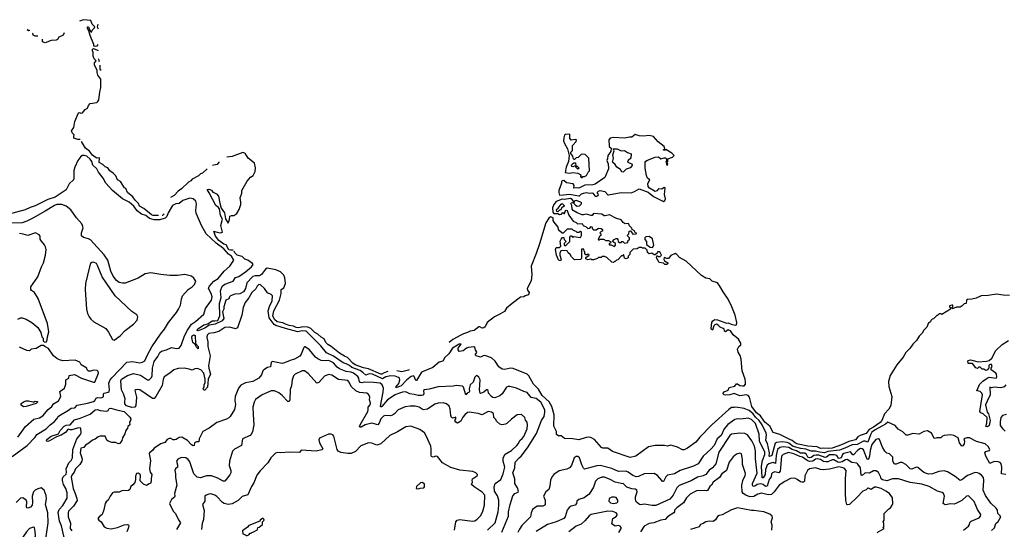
# Model space of a CAD drawing. Extents: x 1863118 to 1989590, y 394482 to 532474.
# Tile 214 of 215: x 1952957 to 1964808, y 514565 to 520702. Entities that reach past the tile are written whole.
import ezdxf

# ---------------------------------------------------------------- set-up
doc = ezdxf.new("R2010")
doc.units = 0

msp = doc.modelspace()

# ---------------------------------------------------------------- linework, layer by layer
at = {"layer": '0CON20XD'}
for points in [[(1953896, 520405), (1953885, 520382), (1953865, 520378), (1953850, 520385), (1953848, 520405), (1953805, 520511), (1953789, 520569), (1953774, 520595), (1953775, 520617), (1953785, 520616), (1953801, 520571), (1953814, 520554), (1953823, 520553), (1953829, 520575), (1953856, 520605), (1953860, 520615), (1953829, 520649), (1953815, 520693), (1953725, 520702), (1953678, 520683)], [(1953896, 520650), (1953890, 520615), (1953900, 520593)], [(1953081, 520572), (1953065, 520569), (1953050, 520575), (1953059, 520590)], [(1953175, 520503), (1953145, 520503), (1953119, 520515), (1953116, 520535), (1953119, 520543)], [(1953493, 520543), (1953480, 520515), (1953430, 520490), (1953411, 520465), (1953395, 520455), (1953335, 520451), (1953265, 520424), (1953232, 520435), (1953232, 520468)], [(1953683, 519261), (1953672, 519258), (1953655, 519260), (1953609, 519275), (1953607, 519297), (1953611, 519315), (1953588, 519338), (1953581, 519365), (1953608, 519402), (1953619, 519475), (1953665, 519581), (1953675, 519586), (1953695, 519576), (1953715, 519581), (1953745, 519621), (1953772, 519638), (1953785, 519669), (1953805, 519693), (1953885, 519706), (1953898, 519715), (1953910, 519735), (1953920, 519830), (1953932, 519885), (1953933, 519985), (1953898, 520035), (1953889, 520065), (1953889, 520095), (1953858, 520155), (1953859, 520181), (1953878, 520205), (1953852, 520232), (1953841, 520261), (1953841, 520305), (1953832, 520325), (1953832, 520348), (1953845, 520354), (1953895, 520335), (1953903, 520329)], [(1953908, 520229), (1953906, 520225), (1953913, 520200)], [(1953921, 520153), (1953922, 520105), (1953936, 520093)], [(1960705, 518514), (1960720, 518525), (1960731, 518545), (1960719, 518595), (1960725, 518677), (1960715, 518682), (1960685, 518661), (1960645, 518665), (1960625, 518642), (1960605, 518634), (1960537, 518675), (1960520, 518695), (1960519, 518731), (1960540, 518775), (1960515, 518794), (1960500, 518825), (1960484, 518915), (1960485, 518985), (1960495, 519000), (1960515, 519012), (1960605, 519046), (1960645, 519051), (1960675, 519027), (1960715, 519039), (1960728, 519038), (1960739, 519029), (1960740, 519005), (1960732, 518985), (1960740, 518975), (1960740, 518955), (1960755, 518950), (1960760, 518965), (1960750, 518975), (1960750, 518985), (1960760, 518995), (1960760, 519025), (1960815, 519047), (1960833, 519065), (1960807, 519095), (1960735, 519138), (1960725, 519130), (1960705, 519130), (1960705, 519140), (1960715, 519140), (1960722, 519148), (1960715, 519173), (1960642, 519232), (1960585, 519294), (1960535, 519306), (1960465, 519300), (1960412, 519302), (1960365, 519319), (1960325, 519286), (1960295, 519289), (1960235, 519276), (1960105, 519284), (1960065, 519275), (1960048, 519255), (1960050, 519185), (1960053, 519175), (1960077, 519155), (1960072, 519115), (1960037, 519065), (1960033, 519025), (1960024, 519005), (1960038, 518965), (1960044, 518905), (1959998, 518802), (1959885, 518723), (1959855, 518715), (1959761, 518709), (1959685, 518674), (1959655, 518679), (1959625, 518674), (1959630, 518705), (1959617, 518727), (1959538, 518738), (1959507, 518767), (1959485, 518762), (1959478, 518755), (1959480, 518735), (1959446, 518645), (1959445, 518620), (1959455, 518588), (1959504, 518594), (1959575, 518602), (1959685, 518579), (1959695, 518580), (1959720, 518605), (1959742, 518615), (1959775, 518620), (1959815, 518611), (1959843, 518617), (1959855, 518614), (1959881, 518581), (1959895, 518574), (1959920, 518585), (1959923, 518595), (1959911, 518615), (1959911, 518625), (1959923, 518637), (1959945, 518644), (1960000, 518635), (1960034, 518594), (1960045, 518593), (1960195, 518620), (1960315, 518619), (1960358, 518632), (1960415, 518667), (1960520, 518625), (1960585, 518573), (1960705, 518514)], [(1959715, 518802), (1959725, 518803), (1959735, 518812), (1959756, 518814), (1959780, 518825), (1959800, 518865), (1959817, 518883), (1959806, 519036), (1959765, 519080), (1959725, 519082), (1959715, 519080), (1959678, 519042), (1959655, 519038), (1959635, 519018), (1959625, 519018), (1959617, 519035), (1959615, 519060), (1959592, 519092), (1959590, 519105), (1959610, 519125), (1959610, 519185), (1959656, 519235), (1959660, 519255), (1959645, 519259), (1959595, 519250), (1959577, 519275), (1959580, 519325), (1959525, 519318), (1959515, 519310), (1959505, 519280), (1959504, 519245), (1959515, 519212), (1959551, 519145), (1959572, 519065), (1959561, 518995), (1959533, 518925), (1959521, 518861), (1959575, 518853), (1959615, 518860), (1959675, 518852), (1959710, 518835), (1959708, 518815), (1959715, 518802)], [(1954628, 518344), (1954625, 518344), (1954565, 518344), (1954545, 518351), (1954450, 518430), (1954401, 518455), (1954388, 518488), (1954345, 518528), (1954317, 518567), (1954255, 518621), (1954235, 518669), (1954219, 518679), (1954171, 518755), (1954135, 518775), (1954115, 518821), (1954082, 518855), (1954041, 518881), (1954019, 518919), (1953985, 518932), (1953957, 518957), (1953914, 518984), (1953918, 519038), (1953885, 519036), (1953865, 519047), (1953835, 519072), (1953799, 519119), (1953749, 519155), (1953703, 519234)], [(1954221, 516105), (1954225, 516136), (1954208, 516195), (1954182, 516245), (1954174, 516354), (1954183, 516375), (1954255, 516419), (1954325, 516443), (1954411, 516421), (1954495, 516364), (1954515, 516364), (1954542, 516395), (1954550, 516415), (1954557, 516505), (1954574, 516586), (1954620, 516645), (1954644, 516696), (1954665, 516711), (1954725, 516727), (1954785, 516753), (1954846, 516744), (1954875, 516748), (1954900, 516780), (1954942, 516895), (1954975, 516963), (1955025, 517035), (1955073, 517067), (1955174, 517156), (1955193, 517225), (1955267, 517325), (1955274, 517366), (1955262, 517405), (1955230, 517465), (1955239, 517491), (1955295, 517555), (1955345, 517586), (1955420, 517675), (1955486, 517734), (1955534, 517805), (1955507, 517855), (1955470, 517880), (1955415, 517942), (1955320, 518010), (1955200, 518125), (1955144, 518224), (1955081, 518371), (1955076, 518405), (1955085, 518485), (1955076, 518515), (1955045, 518543), (1955005, 518552), (1954922, 518525), (1954875, 518487), (1954835, 518484), (1954795, 518463), (1954745, 518378), (1954729, 518331), (1954708, 518312), (1954645, 518290), (1954575, 518291), (1954518, 518308), (1954475, 518345), (1954425, 518361), (1954370, 518400), (1954330, 518455), (1954275, 518505), (1954193, 518543), (1954074, 518644), (1953994, 518735), (1953963, 518795), (1953906, 518866), (1953884, 518905), (1953839, 518949), (1953827, 518995), (1953805, 519021), (1953765, 519057), (1953735, 519067), (1953715, 519067), (1953695, 519054), (1953658, 519005), (1953620, 518925), (1953610, 518885), (1953609, 518795), (1953604, 518775), (1953552, 518725), (1953515, 518655), (1953385, 518566), (1953295, 518535), (1953145, 518459), (1953085, 518442), (1953024, 518414), (1952815, 518355)], [(1955528, 517928), (1955494, 517926), (1955475, 517931), (1955441, 517991), (1955415, 517998), (1955355, 518042), (1955314, 518095), (1955292, 518155), (1955316, 518146), (1955375, 518134), (1955397, 518143), (1955379, 518225), (1955398, 518298), (1955374, 518344), (1955360, 518425), (1955346, 518446), (1955316, 518466), (1955239, 518619), (1955212, 518658), (1955235, 518660), (1955265, 518648), (1955280, 518625), (1955295, 518622), (1955325, 518603), (1955349, 518575), (1955364, 518494), (1955383, 518433), (1955422, 518375), (1955436, 518305), (1955465, 518250), (1955482, 518295), (1955488, 518335), (1955505, 518343), (1955535, 518343), (1955572, 518368), (1955599, 518415), (1955618, 518475), (1955620, 518505), (1955612, 518555), (1955629, 518615), (1955630, 518645), (1955695, 518758), (1955735, 518806), (1955766, 518825), (1955791, 518875), (1955797, 518917), (1955783, 518973), (1955706, 519036), (1955676, 519085), (1955665, 519095), (1955642, 519102), (1955515, 519056), (1955451, 519048)], [(1960215, 518865), (1960205, 518871), (1960187, 518897), (1960145, 518928), (1960125, 518957), (1960094, 518985), (1960103, 519035), (1960095, 519076), (1960114, 519124), (1960102, 519148), (1960148, 519145), (1960195, 519124), (1960235, 519126), (1960272, 519102), (1960316, 519085), (1960314, 519035), (1960281, 519005), (1960272, 518985), (1960325, 518968), (1960327, 518945), (1960305, 518919), (1960258, 518902), (1960225, 518868), (1960215, 518865)], [(1955355, 518990), (1955353, 518985), (1955335, 518959), (1955295, 518951), (1955279, 518945)], [(1959675, 518900), (1959650, 518925), (1959650, 518940), (1959635, 518940), (1959615, 518930), (1959602, 518935), (1959598, 518945), (1959605, 518962), (1959625, 518978), (1959648, 518978), (1959650, 518940), (1959668, 518938), (1959690, 518915), (1959675, 518900)], [(1955214, 518905), (1955156, 518854), (1955135, 518847), (1955109, 518821), (1955035, 518783), (1955018, 518762), (1954987, 518745), (1954904, 518666), (1954863, 518637), (1954815, 518585), (1954771, 518561)], [(1952865, 515443), (1953049, 515575), (1953144, 515676), (1953162, 515705), (1953275, 515774), (1953322, 515825), (1953376, 515864), (1953405, 515895), (1953420, 515925), (1953435, 515935), (1953545, 516000), (1953575, 516025), (1953621, 516029), (1953648, 516062), (1953775, 516085), (1953845, 516105), (1953862, 516115), (1953878, 516145), (1953895, 516154), (1953935, 516150), (1953959, 516155), (1953967, 516165), (1953964, 516195), (1953972, 516205), (1954023, 516215), (1954036, 516225), (1954040, 516245), (1954032, 516325), (1954045, 516365), (1954065, 516389), (1954245, 516578), (1954315, 516585), (1954405, 516569), (1954435, 516578), (1954465, 516595), (1954494, 516666), (1954548, 516762), (1954651, 516915), (1954699, 516975), (1954747, 517055), (1954845, 517176), (1954870, 517215), (1954891, 517265), (1954903, 517337), (1954918, 517375), (1954986, 517455), (1955035, 517484), (1955062, 517515), (1955076, 517555), (1955055, 517591), (1955025, 517612), (1954945, 517632), (1954855, 517622), (1954765, 517620), (1954655, 517632), (1954535, 517655), (1954468, 517642), (1954385, 517588), (1954225, 517531), (1954195, 517528), (1954155, 517539), (1954121, 517561), (1954082, 517615), (1954054, 517675), (1954016, 517805), (1953975, 517872), (1953810, 518050), (1953785, 518065), (1953725, 518078), (1953701, 518101), (1953702, 518135), (1953720, 518195), (1953715, 518225), (1953705, 518245), (1953642, 518315), (1953574, 518414), (1953515, 518457), (1953465, 518478), (1953405, 518475), (1953375, 518466), (1953265, 518396), (1953117, 518313), (1953045, 518275), (1952985, 518255), (1952795, 518250)], [(1960115, 517970), (1960130, 517985), (1960127, 518007), (1960092, 518032), (1960114, 518056), (1960135, 518068), (1960147, 518067), (1960158, 518055), (1960162, 518032), (1960175, 518020), (1960195, 518020), (1960205, 518030), (1960215, 518030), (1960235, 518010), (1960256, 518014), (1960275, 518020), (1960282, 518048), (1960297, 518053), (1960297, 518077), (1960270, 518105), (1960287, 518123), (1960294, 518156), (1960308, 518158), (1960335, 518120), (1960378, 518122), (1960380, 518135), (1960362, 518142), (1960355, 518160), (1960330, 518175), (1960325, 518190), (1960295, 518220), (1960286, 518246), (1960245, 518242), (1960220, 518260), (1960195, 518290), (1960132, 518312), (1960055, 518354), (1960005, 518339), (1959992, 518342), (1959965, 518362), (1959865, 518370), (1959846, 518345), (1959835, 518344), (1959775, 518361), (1959745, 518351), (1959727, 518353), (1959665, 518376), (1959619, 518405), (1959605, 518422), (1959601, 518465), (1959591, 518489), (1959595, 518496), (1959618, 518502), (1959622, 518515), (1959608, 518538), (1959585, 518548), (1959515, 518537), (1959485, 518542), (1959415, 518513), (1959385, 518476), (1959371, 518435), (1959373, 518383), (1959385, 518370), (1959435, 518370), (1959455, 518357), (1959479, 518361), (1959495, 518380), (1959505, 518370), (1959515, 518370), (1959526, 518404), (1959535, 518410), (1959546, 518405), (1959568, 518348), (1959617, 518277), (1959655, 518260), (1959670, 518245), (1959727, 518247), (1959740, 518225), (1959775, 518208), (1959797, 518187), (1959818, 518192), (1959835, 518210), (1959845, 518208), (1959852, 518182), (1959865, 518170), (1959897, 518173), (1959925, 518192), (1959955, 518188), (1959970, 518175), (1959970, 518155), (1959955, 518150), (1959940, 518135), (1959950, 518125), (1959950, 518105), (1959932, 518088), (1959930, 518075), (1959920, 518065), (1959922, 518052), (1959935, 518050), (1959945, 518060), (1959985, 518060), (1960013, 518043), (1960045, 518042), (1960070, 518025), (1960068, 518012), (1960050, 518005), (1960052, 517992), (1960075, 517990), (1960115, 517970)], [(1959435, 518390), (1959422, 518392), (1959418, 518415), (1959439, 518431), (1959475, 518482), (1959485, 518487), (1959495, 518482), (1959512, 518465), (1959512, 518455), (1959484, 518436), (1959465, 518410), (1959455, 518410), (1959435, 518390)], [(1959665, 518458), (1959695, 518462), (1959717, 518483), (1959718, 518495), (1959710, 518505), (1959655, 518523), (1959630, 518515), (1959628, 518488), (1959647, 518467), (1959665, 518458)], [(1954695, 518365), (1954689, 518358), (1954675, 518343), (1954672, 518343)], [(1962108, 515708), (1962025, 515732), (1961987, 515807), (1961925, 515856), (1961873, 515933), (1961825, 515967), (1961771, 516045), (1961741, 516155), (1961725, 516177), (1961705, 516183), (1961625, 516174), (1961555, 516201), (1961505, 516185), (1961455, 516180), (1961435, 516184), (1961424, 516195), (1961424, 516206), (1961435, 516220), (1961485, 516240), (1961495, 516272), (1961563, 516287), (1961585, 516318), (1961595, 516318), (1961623, 516297), (1961655, 516291), (1961675, 516294), (1961691, 516315), (1961694, 516335), (1961687, 516375), (1961654, 516474), (1961641, 516615), (1961628, 516658), (1961605, 516697), (1961596, 516735), (1961613, 516765), (1961636, 516785), (1961636, 516805), (1961609, 516855), (1961546, 516906), (1961513, 516955), (1961484, 516966), (1961453, 516943), (1961442, 516952), (1961436, 516975), (1961426, 516985), (1961388, 516998), (1961364, 517025), (1961345, 517037), (1961322, 517028), (1961311, 517015), (1961295, 516962), (1961285, 516970), (1961281, 516985), (1961287, 517055), (1961301, 517075), (1961325, 517090), (1961355, 517089), (1961465, 517048), (1961485, 517052), (1961520, 517035), (1961567, 517023), (1961584, 517026), (1961590, 517055), (1961569, 517145), (1961530, 517245), (1961485, 517335), (1961423, 517423), (1961385, 517494), (1961355, 517532), (1961293, 517555), (1961265, 517583), (1961215, 517590), (1961163, 517623), (1960979, 517795), (1960898, 517838), (1960865, 517876), (1960845, 517887), (1960795, 517863), (1960765, 517828), (1960747, 517827), (1960715, 517840), (1960710, 517815), (1960717, 517797), (1960758, 517775), (1960758, 517765), (1960745, 517753), (1960723, 517753), (1960705, 517770), (1960655, 517780), (1960620, 517835), (1960625, 517860), (1960635, 517860), (1960645, 517850), (1960665, 517850), (1960680, 517865), (1960660, 517905), (1960632, 517908), (1960628, 517892), (1960605, 517870), (1960595, 517870), (1960565, 517890), (1960535, 517882), (1960515, 517900), (1960510, 517925), (1960485, 517950), (1960455, 517950), (1960445, 517958), (1960415, 517958), (1960387, 517943), (1960342, 517938), (1960302, 517898), (1960300, 517875), (1960280, 517855), (1960280, 517835), (1960255, 517822), (1960235, 517832), (1960230, 517870), (1960225, 517870), (1960215, 517860), (1960202, 517858), (1960158, 517812), (1960142, 517808), (1960125, 517790), (1960115, 517790), (1960105, 517780), (1960083, 517783), (1960025, 517840), (1959995, 517852), (1959968, 517852), (1959955, 517840), (1959925, 517840), (1959912, 517828), (1959865, 517810), (1959845, 517810), (1959835, 517820), (1959828, 517818), (1959795, 517812), (1959772, 517822), (1959772, 517838), (1959810, 517865), (1959795, 517880), (1959785, 517870), (1959772, 517872), (1959760, 517885), (1959760, 517905), (1959750, 517915), (1959748, 517938), (1959720, 517940), (1959720, 517825), (1959707, 517813), (1959635, 517811), (1959598, 517845), (1959583, 517873), (1959558, 517895), (1959548, 517918), (1959485, 517923), (1959471, 517919), (1959459, 517891), (1959459, 517865), (1959473, 517815), (1959465, 517800), (1959451, 517801), (1959441, 517811), (1959418, 517865), (1959404, 517936), (1959415, 517960), (1959452, 517958), (1959470, 517975), (1959462, 518035), (1959475, 518060), (1959492, 518078), (1959508, 518078), (1959510, 518055), (1959530, 518035), (1959528, 518022), (1959510, 518005), (1959512, 517992), (1959525, 517980), (1959578, 518032), (1959580, 518085), (1959592, 518098), (1959598, 518098), (1959615, 518080), (1959625, 518090), (1959705, 518080), (1959720, 518105), (1959720, 518145), (1959705, 518150), (1959685, 518140), (1959665, 518140), (1959655, 518150), (1959622, 518162), (1959605, 518180), (1959545, 518180), (1959498, 518132), (1959485, 518130), (1959455, 518158), (1959442, 518175), (1959440, 518205), (1959388, 518265), (1959378, 518285), (1959378, 518315), (1959345, 518330), (1959325, 518312), (1959291, 518255), (1959212, 518002), (1959175, 517885), (1959112, 517735), (1959122, 517635), (1959112, 517558), (1959065, 517465), (1959069, 517445), (1959088, 517415), (1959080, 517390), (1959042, 517378), (1959025, 517365), (1958985, 517359), (1958885, 517286), (1958815, 517228), (1958791, 517189), (1958735, 517155), (1958672, 517125), (1958582, 517055), (1958558, 517005), (1958545, 516991), (1958525, 516986), (1958495, 517004), (1958485, 517004), (1958429, 516961), (1958377, 516953), (1958346, 516934), (1958299, 516921), (1958267, 516903), (1958171, 516849), (1958127, 516814)], [(1952933, 517095), (1952965, 517110), (1952985, 517110), (1953034, 517094), (1953104, 517054), (1953177, 516995), (1953213, 516935), (1953224, 516884), (1953238, 516865), (1953240, 516835), (1953252, 516822), (1953275, 516820), (1953288, 516845), (1953290, 516885), (1953307, 516945), (1953291, 517045), (1953181, 517345), (1953135, 517418), (1953101, 517441), (1953092, 517455), (1953092, 517485), (1953177, 517605), (1953219, 517725), (1953244, 517775), (1953268, 517865), (1953274, 517934), (1953268, 517965), (1953255, 517990), (1953218, 518035), (1953205, 518060), (1953202, 518095), (1953193, 518113), (1953147, 518137), (1953055, 518105), (1952999, 518121), (1952955, 518126)], [(1960575, 517960), (1960588, 517985), (1960574, 518064), (1960535, 518090), (1960492, 518088), (1960480, 518075), (1960480, 518055), (1960502, 518032), (1960500, 517995), (1960545, 517962), (1960575, 517960)], [(1957390, 516465), (1957345, 516450), (1957315, 516432), (1957305, 516433), (1957155, 516497), (1957095, 516509), (1956995, 516545), (1956965, 516564), (1956902, 516635), (1956865, 516651), (1956805, 516686), (1956707, 516767), (1956665, 516790), (1956642, 516815), (1956620, 516860), (1956585, 516879), (1956546, 516916), (1956510, 516935), (1956463, 516983), (1956425, 516999), (1956365, 517003), (1956315, 516991), (1956285, 516994), (1956252, 517012), (1956200, 517020), (1956155, 517034), (1956125, 517052), (1956058, 517065), (1956025, 517093), (1956004, 517135), (1956014, 517195), (1956086, 517325), (1956103, 517405), (1956106, 517454), (1956138, 517475), (1956158, 517525), (1956150, 517595), (1956136, 517626), (1956098, 517665), (1956039, 517691), (1955935, 517710), (1955915, 517699), (1955869, 517635), (1955845, 517616), (1955792, 517618), (1955765, 517609), (1955692, 517535), (1955674, 517466), (1955650, 517425), (1955605, 517402), (1955545, 517395), (1955493, 517377), (1955481, 517365), (1955475, 517340), (1955439, 517325), (1955413, 517245), (1955413, 517215), (1955398, 517185), (1955413, 517105), (1955396, 517074), (1955308, 517035), (1955238, 517022), (1955185, 516986), (1955106, 516956), (1955095, 516960), (1955097, 516975), (1955175, 517027), (1955220, 517040), (1955275, 517075), (1955307, 517077), (1955341, 517079), (1955365, 517135), (1955363, 517285), (1955383, 517355), (1955375, 517435), (1955395, 517495), (1955425, 517517), (1955525, 517552), (1955554, 517596), (1955595, 517609), (1955673, 517665), (1955746, 517725), (1955766, 517754), (1955759, 517765), (1955705, 517805), (1955665, 517817), (1955635, 517849), (1955575, 517868), (1955548, 517895), (1955540, 517915)], [(1954095, 516842), (1954165, 516896), (1954225, 516959), (1954326, 517035), (1954370, 517085), (1954380, 517125), (1954367, 517147), (1954305, 517188), (1954108, 517375), (1953949, 517605), (1953895, 517743), (1953880, 517765), (1953845, 517784), (1953825, 517780), (1953811, 517765), (1953796, 517725), (1953749, 517525), (1953744, 517455), (1953763, 517215), (1953773, 517163), (1953792, 517125), (1953815, 517096), (1953850, 517065), (1953992, 516982), (1954028, 516938), (1954075, 516850), (1954095, 516842)], [(1964825, 515225), (1964775, 515235), (1964778, 515315), (1964768, 515355), (1964758, 515368), (1964735, 515377), (1964685, 515380), (1964635, 515359), (1964586, 515445), (1964572, 515485), (1964585, 515503), (1964630, 515515), (1964634, 515525), (1964615, 515561), (1964579, 515595), (1964475, 515624), (1964387, 515665), (1964355, 515668), (1964320, 515655), (1964330, 515625), (1964326, 515594), (1964309, 515571), (1964295, 515567), (1964269, 515605), (1964254, 515665), (1964201, 515695), (1964165, 515704), (1964085, 515696), (1964065, 515688), (1964045, 515668), (1963995, 515666), (1963975, 515658), (1963963, 515663), (1963930, 515725), (1963885, 515751), (1963841, 515745), (1963785, 515709), (1963705, 515721), (1963645, 515697), (1963627, 515697), (1963585, 515741), (1963532, 515772), (1963496, 515816), (1963405, 515856), (1963378, 515832), (1963252, 515765), (1963215, 515735), (1963197, 515703), (1963165, 515615), (1963135, 515626), (1963115, 515626), (1963035, 515587), (1962975, 515584), (1962888, 515542), (1962825, 515520), (1962685, 515502), (1962645, 515487), (1962585, 515493), (1962535, 515506), (1962485, 515506), (1962419, 515529), (1962358, 515538), (1962265, 515564), (1962215, 515603), (1962195, 515612), (1962135, 515619), (1962065, 515610), (1962049, 515601), (1962008, 515455), (1961983, 515443), (1961977, 515447), (1961981, 515485), (1961957, 515597), (1961939, 515635), (1961946, 515704), (1961941, 515725), (1961893, 515825), (1961856, 515876), (1961814, 515914), (1961785, 515956), (1961735, 515994), (1961675, 516019), (1961575, 516037), (1961555, 516031), (1961525, 516033), (1961491, 516009), (1961287, 515825), (1961144, 515676), (1961095, 515616), (1960995, 515541), (1960955, 515523), (1960935, 515521), (1960875, 515554), (1960822, 515572), (1960795, 515579), (1960755, 515566), (1960716, 515574), (1960606, 515576), (1960525, 515559), (1960373, 515445), (1960305, 515430), (1960093, 515503), (1960035, 515541), (1959975, 515544), (1959960, 515550), (1959876, 515646), (1959831, 515671), (1959805, 515676), (1959775, 515672), (1959685, 515641), (1959616, 515656), (1959515, 515657), (1959475, 515690), (1959455, 515692), (1959445, 515688), (1959420, 515705), (1959417, 515745), (1959387, 515807), (1959388, 515945), (1959361, 516045), (1959331, 516101), (1959247, 516177), (1959203, 516253), (1959142, 516315), (1959085, 516415), (1959065, 516434), (1958895, 516502), (1958864, 516506), (1958798, 516488), (1958764, 516494), (1958725, 516521), (1958679, 516589), (1958635, 516631), (1958555, 516658), (1958535, 516656), (1958505, 516640), (1958453, 516653), (1958441, 516665), (1958458, 516695), (1958456, 516705), (1958442, 516725), (1958436, 516756), (1958425, 516764), (1958358, 516755), (1958334, 516746), (1958295, 516714), (1958247, 516707), (1958233, 516725), (1958233, 516745), (1958270, 516795), (1958245, 516796), (1958165, 516745), (1958123, 516677), (1958076, 516634), (1958048, 516592), (1958005, 516577), (1957928, 516512), (1957795, 516458), (1957735, 516359), (1957725, 516358), (1957720, 516365), (1957705, 516407), (1957695, 516412), (1957668, 516405), (1957615, 516365), (1957547, 516295), (1957488, 516268), (1957484, 516275), (1957519, 516321), (1957534, 516364), (1957530, 516385), (1957516, 516395), (1957475, 516409), (1957423, 516413), (1957365, 516402), (1957325, 516378), (1957202, 516435), (1957165, 516438), (1957125, 516422), (1957089, 516455), (1957055, 516476), (1956955, 516513), (1956925, 516538), (1956887, 516557), (1956849, 516569), (1956735, 516649), (1956649, 516689), (1956581, 516775), (1956405, 516951), (1956355, 516956), (1956305, 516945), (1956155, 516982), (1956039, 517019), (1956021, 517031), (1955961, 517111), (1955948, 517195), (1955962, 517248), (1955995, 517315), (1956000, 517375), (1955985, 517392), (1955941, 517411), (1955902, 517465), (1955855, 517511), (1955835, 517512), (1955816, 517494), (1955800, 517460), (1955753, 517415), (1955717, 517353), (1955669, 517295), (1955645, 517235), (1955629, 517145), (1955580, 516990), (1955555, 516978), (1955485, 516998), (1955425, 516996), (1955352, 516948), (1955295, 516930), (1955235, 516922), (1955214, 516905), (1955208, 516875), (1955223, 516823), (1955223, 516765), (1955250, 516655), (1955231, 516535), (1955232, 516505), (1955252, 516435), (1955227, 516375), (1955219, 516275), (1955185, 516240), (1955175, 516242), (1955166, 516255), (1955176, 516284), (1955176, 516305), (1955188, 516335), (1955188, 516375), (1955172, 516445), (1955139, 516485), (1955095, 516502), (1955065, 516496), (1955035, 516481), (1954996, 516495), (1954937, 516505), (1954865, 516503), (1954811, 516485), (1954765, 516444), (1954697, 516403), (1954682, 516368), (1954672, 516298), (1954597, 516163), (1954575, 516139), (1954555, 516142), (1954405, 516244), (1954375, 516249), (1954353, 516245), (1954343, 516235), (1954365, 516155), (1954354, 516056), (1954344, 516036), (1954308, 516032), (1954242, 516052), (1954222, 516075), (1954221, 516105)], [(1964871, 517381), (1964795, 517383), (1964715, 517398), (1964615, 517379), (1964530, 517375), (1964471, 517349), (1964415, 517336), (1964365, 517332), (1964352, 517325), (1964350, 517285), (1964325, 517280), (1964302, 517255), (1964275, 517240), (1964231, 517239), (1964185, 517220), (1964180, 517235), (1964190, 517245), (1964190, 517265), (1964175, 517266), (1964150, 517255), (1964150, 517245), (1964160, 517235), (1964160, 517215), (1964055, 517152), (1964045, 517160), (1964025, 517160), (1964005, 517140), (1963995, 517140), (1963955, 517100), (1963940, 517095), (1963925, 517080), (1963920, 517065), (1963895, 517050), (1963875, 517000), (1963838, 516965), (1963821, 516929), (1963785, 516891), (1963750, 516840), (1963705, 516796), (1963669, 516741), (1963622, 516695), (1963590, 516640), (1963515, 516545), (1963433, 516417), (1963415, 516345), (1963417, 516285), (1963456, 516166), (1963448, 516092), (1963441, 516055), (1963416, 516014), (1963367, 515955), (1963335, 515875), (1963315, 515851), (1963232, 515795), (1963181, 515769), (1963145, 515721), (1963074, 515696), (1963045, 515679), (1963015, 515641), (1962935, 515624), (1962847, 515583), (1962735, 515542), (1962687, 515537), (1962635, 515543), (1962595, 515538), (1962555, 515558), (1962445, 515565), (1962325, 515592), (1962295, 515603), (1962256, 515636), (1962225, 515646), (1962108, 515708)], [(1955105, 516740), (1955085, 516757), (1955070, 516790), (1955040, 516815), (1955030, 516875), (1955035, 516895), (1955045, 516905), (1955057, 516907), (1955069, 516899), (1955074, 516804), (1955107, 516765), (1955105, 516740)], [(1964828, 516305), (1964808, 516282), (1964765, 516269), (1964685, 516277), (1964655, 516270), (1964634, 516276), (1964636, 516184), (1964600, 516110), (1964582, 516065), (1964603, 515975), (1964618, 515955), (1964638, 515875), (1964626, 515814), (1964605, 515800), (1964585, 515802), (1964599, 515845), (1964602, 515912), (1964555, 515954), (1964525, 515968), (1964514, 515985), (1964544, 516185), (1964536, 516206), (1964516, 516225), (1964472, 516235), (1964480, 516240), (1964510, 516310), (1964551, 516349), (1964603, 516387), (1964625, 516396), (1964710, 516385), (1964718, 516402), (1964715, 516433), (1964705, 516447), (1964650, 516485), (1964650, 516505), (1964660, 516525), (1964655, 516550), (1964635, 516550), (1964622, 516538), (1964620, 516505), (1964610, 516495), (1964610, 516485), (1964585, 516478), (1964562, 516492), (1964540, 516495), (1964517, 516517), (1964503, 516517), (1964485, 516503), (1964465, 516510), (1964425, 516560), (1964372, 516562), (1964370, 516595), (1964375, 516600), (1964395, 516606), (1964415, 516602), (1964495, 516580), (1964595, 516590), (1964625, 516600), (1964658, 516625), (1964705, 516720), (1964780, 516790), (1964860, 516840)], [(1952934, 515676), (1953027, 515803), (1953129, 515891), (1953195, 515906), (1953235, 515930), (1953300, 516010), (1953342, 516045), (1953366, 516075), (1953425, 516112), (1953454, 516165), (1953442, 516225), (1953496, 516265), (1953514, 516314), (1953514, 516366), (1953548, 516385), (1953551, 516419), (1953615, 516428), (1953703, 516387), (1953845, 516338), (1953861, 516339), (1953904, 516445), (1953900, 516465), (1953888, 516478), (1953845, 516482), (1953815, 516470), (1953785, 516470), (1953770, 516485), (1953766, 516506), (1953697, 516547), (1953679, 516579), (1953625, 516601), (1953475, 516596), (1953435, 516606), (1953405, 516621), (1953366, 516655), (1953305, 516742), (1953260, 516765), (1953245, 516780), (1953215, 516780), (1953155, 516742), (1953095, 516736), (1953074, 516716), (1953045, 516717), (1952955, 516758)], [(1958760, 514530), (1958839, 514725), (1958841, 514775), (1958861, 514865), (1958893, 514967), (1958915, 514995), (1958956, 515014), (1958961, 515025), (1958948, 515065), (1958918, 515115), (1958917, 515175), (1958893, 515245), (1958917, 515305), (1958921, 515375), (1958968, 515425), (1958993, 515445), (1959068, 515545), (1959179, 515721), (1959238, 515875), (1959268, 515925), (1959279, 515975), (1959276, 516004), (1959229, 516095), (1959175, 516140), (1959115, 516153), (1959065, 516212), (1959025, 516225), (1958935, 516266), (1958857, 516283), (1958835, 516283), (1958815, 516275), (1958764, 516196), (1958735, 516174), (1958675, 516150), (1958653, 516153), (1958634, 516164), (1958600, 516205), (1958596, 516236), (1958585, 516246), (1958575, 516246), (1958542, 516215), (1958505, 516201), (1958499, 516205), (1958490, 516245), (1958499, 516365), (1958485, 516397), (1958465, 516414), (1958455, 516416), (1958435, 516396), (1958414, 516336), (1958377, 516305), (1958365, 516255), (1958371, 516225), (1958367, 516215), (1958342, 516205), (1958325, 516183), (1958298, 516278), (1958285, 516290), (1958215, 516298), (1958175, 516289), (1957995, 516281), (1957885, 516252), (1957828, 516245), (1957819, 516235), (1957821, 516195), (1957809, 516181), (1957792, 516175), (1957755, 516175), (1957705, 516189), (1957653, 516195), (1957605, 516220), (1957565, 516217), (1957515, 516202), (1957475, 516184), (1957385, 516126), (1957317, 516043), (1957305, 516036), (1957298, 516048), (1957333, 516215), (1957334, 516264), (1957318, 516305), (1957295, 516325), (1957215, 516335), (1957105, 516336), (1957075, 516330), (1957055, 516335), (1957043, 516353), (1957037, 516385), (1957026, 516405), (1956975, 516444), (1956945, 516458), (1956885, 516465), (1956805, 516498), (1956777, 516517), (1956735, 516569), (1956695, 516590), (1956673, 516597), (1956633, 516593), (1956585, 516600), (1956545, 516618), (1956519, 516639), (1956445, 516727), (1956395, 516764), (1956385, 516763), (1956377, 516753), (1956346, 516675), (1956328, 516652), (1956265, 516615), (1956213, 516597), (1956145, 516569), (1956115, 516563), (1955994, 516586), (1955982, 516575), (1955975, 516523), (1955938, 516515), (1955895, 516486), (1955884, 516475), (1955869, 516425), (1955835, 516386), (1955765, 516346), (1955675, 516330), (1955619, 516301), (1955592, 516265), (1955550, 516165), (1955548, 516115), (1955553, 516067), (1955543, 516007), (1955489, 515925), (1955473, 515907), (1955447, 515893), (1955329, 515851), (1955237, 515783), (1955160, 515745), (1955116, 515655), (1955115, 515618), (1955085, 515620), (1955063, 515607), (1955056, 515574), (1955045, 515571), (1955025, 515584), (1954975, 515635), (1954910, 515675), (1954875, 515672), (1954840, 515645), (1954825, 515641), (1954805, 515643), (1954775, 515657), (1954755, 515658), (1954734, 515645), (1954705, 515612), (1954655, 515596), (1954576, 515544), (1954555, 515514), (1954520, 515485), (1954516, 515474), (1954530, 515395), (1954520, 515295), (1954528, 515255), (1954548, 515225), (1954539, 515175), (1954540, 515145), (1954530, 515115), (1954515, 515112), (1954485, 515093), (1954447, 515107), (1954408, 515148), (1954412, 515215), (1954408, 515225), (1954385, 515242), (1954365, 515238), (1954350, 515205), (1954352, 515165), (1954342, 515128), (1954319, 515101), (1954295, 515082), (1954282, 515045), (1954265, 515032), (1954185, 515030), (1954155, 515012), (1954095, 515012), (1954075, 515003), (1954048, 514965), (1954024, 514916), (1953998, 514895), (1953987, 514875), (1953969, 514799), (1953950, 514745), (1953912, 514715), (1953898, 514695), (1953910, 514675), (1953937, 514657), (1953974, 514595), (1954005, 514578), (1954060, 514570), (1954135, 514586), (1954215, 514620), (1954255, 514624), (1954268, 514618), (1954272, 514612), (1954264, 514575), (1954246, 514535)], [(1958587, 514553), (1958679, 514645), (1958717, 514775), (1958725, 514855), (1958725, 514915), (1958708, 514968), (1958671, 515025), (1958669, 515075), (1958678, 515115), (1958748, 515165), (1958775, 515233), (1958795, 515315), (1958777, 515385), (1958776, 515425), (1958800, 515470), (1958875, 515516), (1958941, 515575), (1958961, 515599), (1958975, 515635), (1959005, 515658), (1959025, 515684), (1959064, 515775), (1959071, 515821), (1959064, 515854), (1959045, 515880), (1959035, 515910), (1958995, 515948), (1958945, 515942), (1958875, 515892), (1958821, 515839), (1958805, 515830), (1958765, 515823), (1958735, 515830), (1958698, 515865), (1958685, 515890), (1958663, 515913), (1958658, 515958), (1958637, 515977), (1958595, 515984), (1958525, 515944), (1958475, 515959), (1958366, 515974), (1958345, 515970), (1958315, 515943), (1958290, 515915), (1958265, 515866), (1958225, 515842), (1958205, 515854), (1958194, 515875), (1958206, 515896), (1958206, 515915), (1958165, 515904), (1958153, 515913), (1958146, 515935), (1958137, 516017), (1958125, 516049), (1958095, 516076), (1958055, 516089), (1957995, 516086), (1957955, 516071), (1957865, 516014), (1957815, 516003), (1957765, 516038), (1957715, 516049), (1957655, 516050), (1957595, 516041), (1957512, 516005), (1957467, 515955), (1957445, 515940), (1957415, 515932), (1957355, 515934), (1957334, 515926), (1957304, 515895), (1957285, 515845), (1957266, 515824), (1957195, 515845), (1957117, 515823), (1957066, 515795), (1957054, 515794), (1957048, 515805), (1957054, 515825), (1957147, 515985), (1957153, 516005), (1957150, 516035), (1957175, 516065), (1957178, 516085), (1957168, 516125), (1957172, 516155), (1957161, 516185), (1957135, 516206), (1957045, 516214), (1957003, 516233), (1956946, 516286), (1956924, 516336), (1956905, 516356), (1956795, 516368), (1956715, 516421), (1956675, 516429), (1956625, 516411), (1956559, 516335), (1956535, 516326), (1956430, 516440), (1956385, 516473), (1956355, 516474), (1956271, 516435), (1956253, 516415), (1956236, 516364), (1956227, 516295), (1956212, 516248), (1956207, 516125), (1956200, 516105), (1956185, 516104), (1956118, 516175), (1956078, 516208), (1956023, 516233), (1955985, 516234), (1955875, 516183), (1955795, 516128), (1955778, 516095), (1955762, 516035), (1955766, 515946), (1955775, 515825), (1955759, 515741), (1955745, 515710), (1955731, 515695), (1955639, 515655), (1955626, 515575), (1955541, 515529), (1955519, 515505), (1955484, 515385), (1955479, 515335), (1955497, 515275), (1955497, 515245), (1955488, 515222), (1955425, 515146), (1955405, 515144), (1955342, 515182), (1955265, 515210), (1955205, 515210), (1955135, 515187), (1955094, 515194), (1955054, 515235), (1955005, 515378), (1954985, 515404), (1954955, 515428), (1954905, 515431), (1954862, 515408), (1954846, 515385), (1954858, 515342), (1954858, 515315), (1954832, 515295), (1954824, 515275), (1954834, 515235), (1954832, 515188), (1954850, 515095), (1954820, 514995), (1954825, 514965), (1954819, 514951), (1954786, 514925), (1954762, 514875), (1954804, 514785), (1954831, 514755), (1954869, 514679), (1954894, 514645), (1954846, 514565)], [(1957646, 516486), (1957635, 516481), (1957555, 516462), (1957496, 516473)], [(1953001, 516041), (1952975, 516060), (1952975, 516080), (1953010, 516105), (1953035, 516112), (1953065, 516112), (1953115, 516100), (1953135, 516100), (1953145, 516108), (1953170, 516105), (1953170, 516095), (1953155, 516082), (1953035, 516043), (1953001, 516041)], [(1953493, 514465), (1953459, 514609), (1953435, 514665), (1953421, 514769), (1953433, 514805), (1953476, 514854), (1953528, 514942), (1953527, 515005), (1953511, 515055), (1953484, 515105), (1953471, 515155), (1953472, 515178), (1953482, 515198), (1953515, 515229), (1953520, 515255), (1953517, 515295), (1953550, 515365), (1953578, 515395), (1953594, 515425), (1953598, 515525), (1953645, 515655), (1953690, 515705), (1953697, 515725), (1953694, 515784), (1953665, 515788), (1953585, 515762), (1953565, 515762), (1953545, 515772), (1953535, 515768), (1953507, 515733), (1953455, 515698), (1953402, 515678), (1953315, 515629), (1953294, 515624), (1953278, 515628), (1953282, 515645), (1953336, 515685), (1953425, 515715), (1953444, 515755), (1953492, 515808), (1953515, 515818), (1953565, 515824), (1953617, 515885), (1953685, 515905), (1953805, 515953), (1953867, 516003), (1953895, 516007), (1953925, 515997), (1954005, 515989), (1954020, 515995), (1954035, 516019), (1954055, 516023), (1954140, 516000), (1954213, 515983), (1954283, 515915), (1954293, 515895), (1954291, 515875), (1954280, 515855), (1954281, 515825), (1954257, 515805), (1954255, 515785), (1954234, 515756), (1954221, 515715), (1954193, 515665), (1954187, 515635), (1954162, 515598), (1954146, 515594), (1954109, 515609), (1954065, 515611), (1954021, 515625), (1954005, 515637), (1953985, 515686), (1953925, 515686), (1953903, 515677), (1953865, 515650), (1953835, 515639), (1953789, 515601), (1953750, 515580), (1953729, 515551), (1953695, 515542), (1953686, 515485), (1953708, 515415), (1953705, 515385), (1953682, 515345), (1953628, 515295), (1953613, 515255), (1953585, 515218), (1953576, 515195), (1953602, 515055), (1953625, 514995), (1953646, 514935), (1953647, 514913), (1953605, 514845), (1953545, 514785), (1953540, 514765), (1953540, 514715), (1953569, 514641), (1953563, 514575), (1953586, 514545)], [(1964484, 515244), (1964455, 515249), (1964415, 515235), (1964365, 515213), (1964295, 515162), (1964275, 515154), (1964215, 515201), (1964125, 515256), (1964085, 515271), (1964018, 515262), (1963945, 515233), (1963895, 515230), (1963841, 515251), (1963765, 515311), (1963745, 515313), (1963695, 515289), (1963675, 515293), (1963622, 515345), (1963580, 515370), (1963555, 515369), (1963505, 515348), (1963485, 515349), (1963468, 515385), (1963465, 515436), (1963426, 515476), (1963395, 515484), (1963369, 515505), (1963341, 515555), (1963306, 515645), (1963294, 515654), (1963261, 515645), (1963215, 515586), (1963195, 515515), (1963187, 515447), (1963175, 515411), (1963165, 515404), (1963159, 515409), (1963112, 515522), (1963095, 515535), (1963075, 515538), (1963045, 515520), (1962993, 515463), (1962985, 515461), (1962955, 515500), (1962875, 515480), (1962862, 515468), (1962845, 515428), (1962826, 515416), (1962814, 515424), (1962794, 515454), (1962764, 515464), (1962705, 515461), (1962666, 515434), (1962650, 515430), (1962575, 515458), (1962545, 515460), (1962515, 515454), (1962485, 515430), (1962465, 515425), (1962445, 515434), (1962425, 515467), (1962405, 515482), (1962355, 515482), (1962305, 515512), (1962255, 515527), (1962215, 515552), (1962145, 515559), (1962105, 515552), (1962079, 515525), (1962061, 515455), (1962055, 515359), (1962025, 515368), (1962011, 515365), (1961975, 515353), (1961953, 515337), (1961935, 515285), (1961928, 515225), (1961905, 515186), (1961895, 515186), (1961892, 515192), (1961887, 515325), (1961898, 515395), (1961925, 515465), (1961924, 515495), (1961863, 515625), (1961859, 515709), (1961815, 515840), (1961765, 515888), (1961725, 515902), (1961635, 515893), (1961595, 515895), (1961565, 515888), (1961482, 515828), (1961435, 515775), (1961399, 515695), (1961350, 515655), (1961316, 515574), (1961275, 515529), (1961185, 515445), (1961123, 515355), (1961066, 515324), (1960905, 515272), (1960838, 515232), (1960753, 515217), (1960732, 515198), (1960705, 515142), (1960695, 515142), (1960685, 515152), (1960635, 515213), (1960595, 515236), (1960475, 515234), (1960405, 515201), (1960375, 515196), (1960335, 515214), (1960282, 515255), (1960255, 515267), (1960165, 515262), (1960085, 515296), (1959945, 515333), (1959905, 515329), (1959785, 515296), (1959755, 515291), (1959741, 515301), (1959721, 515341), (1959695, 515426), (1959675, 515444), (1959655, 515444), (1959629, 515425), (1959597, 515333), (1959575, 515306), (1959542, 515288), (1959452, 515268), (1959385, 515225), (1959367, 515203), (1959344, 515156), (1959338, 515085), (1959324, 515046), (1959291, 515015), (1959260, 514965), (1959280, 514915), (1959282, 514868), (1959276, 514855), (1959254, 514846), (1959185, 514845), (1959130, 514805), (1959114, 514765), (1959106, 514714), (1959000, 514610), (1958971, 514569), (1958952, 514525)], [(1964835, 515946), (1964786, 515934), (1964767, 515913), (1964759, 515861), (1964759, 515815), (1964785, 515778), (1964818, 515748)], [(1958192, 514555), (1958207, 514655), (1958223, 514675), (1958255, 514682), (1958405, 514662), (1958435, 514669), (1958465, 514686), (1958509, 514731), (1958533, 514785), (1958550, 514855), (1958557, 514975), (1958523, 515013), (1958427, 515075), (1958396, 515105), (1958408, 515135), (1958402, 515158), (1958406, 515174), (1958467, 515215), (1958467, 515225), (1958447, 515245), (1958410, 515260), (1958255, 515279), (1958145, 515308), (1958046, 515366), (1957984, 515444), (1957966, 515446), (1957935, 515436), (1957915, 515441), (1957908, 515458), (1957910, 515535), (1957904, 515565), (1957851, 515691), (1957828, 515728), (1957775, 515767), (1957665, 515809), (1957605, 515801), (1957505, 515741), (1957414, 515696), (1957305, 515594), (1957255, 515579), (1957195, 515604), (1957155, 515606), (1957065, 515571), (1956999, 515501), (1956945, 515480), (1956905, 515478), (1956821, 515491), (1956791, 515505), (1956778, 515525), (1956737, 515685), (1956725, 515702), (1956705, 515712), (1956675, 515712), (1956567, 515663), (1956557, 515643), (1956564, 515605), (1956607, 515533), (1956595, 515521), (1956527, 515507), (1956345, 515518), (1956330, 515495), (1956315, 515490), (1956206, 515494), (1956095, 515486), (1956065, 515490), (1956035, 515483), (1955980, 515425), (1955943, 515367), (1955851, 515269), (1955813, 515217), (1955775, 515125), (1955748, 515082), (1955705, 514981), (1955635, 514962), (1955586, 514914), (1955515, 514874), (1955465, 514866), (1955417, 514877), (1955398, 514888), (1955330, 514960), (1955305, 514978), (1955256, 514994), (1955235, 514990), (1955202, 514978), (1955187, 514965), (1955184, 514905), (1955156, 514865), (1955179, 514791), (1955168, 514685), (1955155, 514635), (1955146, 514565)], [(1964318, 514555), (1964378, 514605), (1964389, 514625), (1964391, 514649), (1964408, 514665), (1964504, 514705), (1964523, 514725), (1964526, 514745), (1964485, 514805), (1964445, 514899), (1964378, 514968), (1964354, 514965), (1964295, 514914), (1964225, 514876), (1964205, 514869), (1964165, 514872), (1964095, 514862), (1964073, 514875), (1964086, 514965), (1964076, 514995), (1964058, 515008), (1964005, 515026), (1963905, 515080), (1963815, 515110), (1963675, 515127), (1963535, 515175), (1963464, 515174), (1963395, 515150), (1963340, 515160), (1963326, 515175), (1963322, 515195), (1963295, 515251), (1963265, 515271), (1963235, 515271), (1963185, 515242), (1963135, 515245), (1963096, 515215), (1963085, 515216), (1963077, 515305), (1963045, 515350), (1963031, 515361), (1962971, 515371), (1962917, 515407), (1962895, 515403), (1962855, 515376), (1962825, 515370), (1962805, 515373), (1962755, 515402), (1962735, 515402), (1962685, 515377), (1962665, 515376), (1962633, 515383), (1962595, 515406), (1962555, 515413), (1962535, 515408), (1962503, 515387), (1962465, 515383), (1962434, 515394), (1962378, 515435), (1962345, 515441), (1962275, 515476), (1962211, 515489), (1962148, 515465), (1962127, 515445), (1962116, 515305), (1962111, 515265), (1962095, 515245), (1962045, 515256), (1962017, 515245), (1962007, 515235), (1962003, 515197), (1961979, 515165), (1961955, 515084), (1961935, 515081), (1961906, 515106), (1961875, 515112), (1961835, 515105), (1961805, 515085), (1961785, 515081), (1961776, 515095), (1961779, 515115), (1961835, 515242), (1961814, 515415), (1961815, 515505), (1961803, 515565), (1961769, 515629), (1961715, 515704), (1961685, 515719), (1961624, 515724), (1961525, 515712), (1961505, 515694), (1961371, 515495), (1961336, 515354), (1961295, 515307), (1961254, 515276), (1961215, 515225), (1961182, 515208), (1961115, 515192), (1961039, 515151), (1960896, 515094), (1960865, 515065), (1960822, 514975), (1960781, 514929), (1960615, 514852), (1960571, 514851), (1960475, 514870), (1960435, 514860), (1960417, 514865), (1960378, 514898), (1960367, 514927), (1960369, 514955), (1960387, 515017), (1960385, 515038), (1960365, 515048), (1960325, 515052), (1960265, 515071), (1960225, 515112), (1960198, 515118), (1960123, 515133), (1960065, 515166), (1959995, 515192), (1959965, 515192), (1959914, 515175), (1959888, 515145), (1959865, 515074), (1959813, 514987), (1959750, 514945), (1959686, 514924), (1959664, 514905), (1959658, 514875), (1959644, 514856), (1959595, 514842), (1959572, 514828), (1959546, 514795), (1959523, 514717), (1959505, 514695), (1959415, 514654), (1959308, 514622), (1959175, 514539)], [(1963278, 514525), (1963360, 514575), (1963350, 514585), (1963358, 514602), (1963358, 514635), (1963350, 514655), (1963360, 514675), (1963360, 514755), (1963417, 514813), (1963436, 514824), (1963460, 514855), (1963468, 514875), (1963462, 514945), (1963427, 514995), (1963381, 515025), (1963325, 515057), (1963265, 515074), (1963245, 515071), (1963205, 515046), (1963175, 515061), (1963165, 515061), (1963145, 515042), (1963105, 515026), (1963035, 514954), (1962945, 514864), (1962925, 514860), (1962914, 514865), (1962902, 514912), (1962895, 515005), (1962896, 515174), (1962906, 515275), (1962882, 515302), (1962815, 515319), (1962705, 515289), (1962627, 515283), (1962595, 515285), (1962535, 515304), (1962465, 515292), (1962438, 515272), (1962405, 515208), (1962403, 515147), (1962390, 515135), (1962375, 515131), (1962355, 515136), (1962315, 515167), (1962285, 515180), (1962235, 515179), (1962165, 515143), (1962096, 515095), (1962037, 515015), (1962004, 514986), (1961965, 514979), (1961885, 515000), (1961842, 514988), (1961795, 514962), (1961745, 514956), (1961695, 514975), (1961665, 514995), (1961651, 515015), (1961647, 515095), (1961661, 515155), (1961690, 515215), (1961691, 515239), (1961657, 515345), (1961656, 515406), (1961646, 515476), (1961625, 515484), (1961585, 515472), (1961543, 515437), (1961498, 515375), (1961463, 515275), (1961407, 515233), (1961380, 515190), (1961305, 515134), (1961285, 515096), (1961265, 515081), (1961235, 515033), (1961225, 515028), (1961195, 515032), (1961105, 515028), (1961025, 514990), (1960981, 514945), (1960945, 514886), (1960865, 514824), (1960837, 514795), (1960839, 514775), (1960831, 514765), (1960754, 514715), (1960725, 514682), (1960675, 514676), (1960591, 514645), (1960535, 514634), (1960473, 514605), (1960429, 514535)], [(1964655, 514552), (1964688, 514585), (1964704, 514635), (1964735, 514661), (1964765, 514715), (1964759, 514729), (1964728, 514755), (1964725, 514795), (1964711, 514821), (1964645, 514880), (1964583, 514973), (1964553, 515035), (1964563, 515155), (1964558, 515188), (1964535, 515219), (1964507, 515237), (1964484, 515244)], [(1953265, 514395), (1953298, 514645), (1953295, 514762), (1953268, 514865), (1953281, 514931), (1953274, 514974), (1953251, 515035), (1953215, 515064), (1953174, 515054), (1953142, 515038), (1953122, 515015), (1953108, 514965), (1953113, 514887), (1953106, 514855), (1953087, 514833), (1953055, 514821), (1953045, 514824), (1953041, 514835), (1953043, 514895), (1953036, 514915), (1952995, 514944), (1952965, 514942), (1952915, 514890)], [(1957755, 515052), (1957778, 515062), (1957820, 515065), (1957830, 515075), (1957828, 515108), (1957805, 515128), (1957780, 515125), (1957735, 515080), (1957730, 515055), (1957755, 515052)], [(1960105, 514875), (1960145, 514884), (1960156, 514895), (1960158, 514915), (1960135, 514948), (1960115, 514954), (1960085, 514952), (1960052, 514935), (1960048, 514905), (1960066, 514886), (1960105, 514875)], [(1962008, 514555), (1962012, 514615), (1962000, 514655), (1962016, 514704), (1962012, 514725), (1961986, 514746), (1961915, 514774), (1961795, 514793), (1961765, 514793), (1961596, 514824), (1961525, 514800), (1961412, 514738), (1961375, 514730), (1961355, 514719), (1961332, 514678), (1961305, 514658), (1961265, 514664), (1961215, 514657), (1961185, 514636), (1961152, 514625), (1961134, 514596), (1961032, 514565)], [(1955685, 514490), (1955695, 514492), (1955715, 514500), (1955732, 514518), (1955745, 514520), (1955752, 514528), (1955765, 514530), (1955810, 514555), (1955820, 514565), (1955822, 514588), (1955838, 514592), (1955880, 514625), (1955880, 514655), (1955898, 514675), (1955897, 514687), (1955885, 514700), (1955850, 514675), (1955848, 514662), (1955715, 514612), (1955698, 514592), (1955640, 514545), (1955642, 514512), (1955675, 514500), (1955685, 514490)], [(1960168, 514525), (1960196, 514575), (1960197, 514587), (1960185, 514605), (1960165, 514612), (1960124, 514604), (1960083, 514633), (1960095, 514694), (1960135, 514718), (1960149, 514735), (1960149, 514749), (1960135, 514763), (1960095, 514779), (1960035, 514785), (1959837, 514745), (1959812, 514728), (1959761, 514669), (1959715, 514629), (1959655, 514604), (1959565, 514535)], [(1952925, 513635), (1952966, 513776), (1952993, 513827), (1953075, 513930), (1953096, 513976), (1953099, 514025), (1953083, 514107), (1953082, 514155), (1953064, 514195), (1953066, 514205), (1953092, 514235), (1953105, 514345), (1953146, 514485), (1953145, 514540), (1953135, 514588), (1953125, 514593), (1953074, 514575), (1953038, 514535), (1952965, 514431), (1952905, 514406)]]:
    msp.add_lwpolyline(points, dxfattribs=at)

doc.saveas('drawing.dxf')
